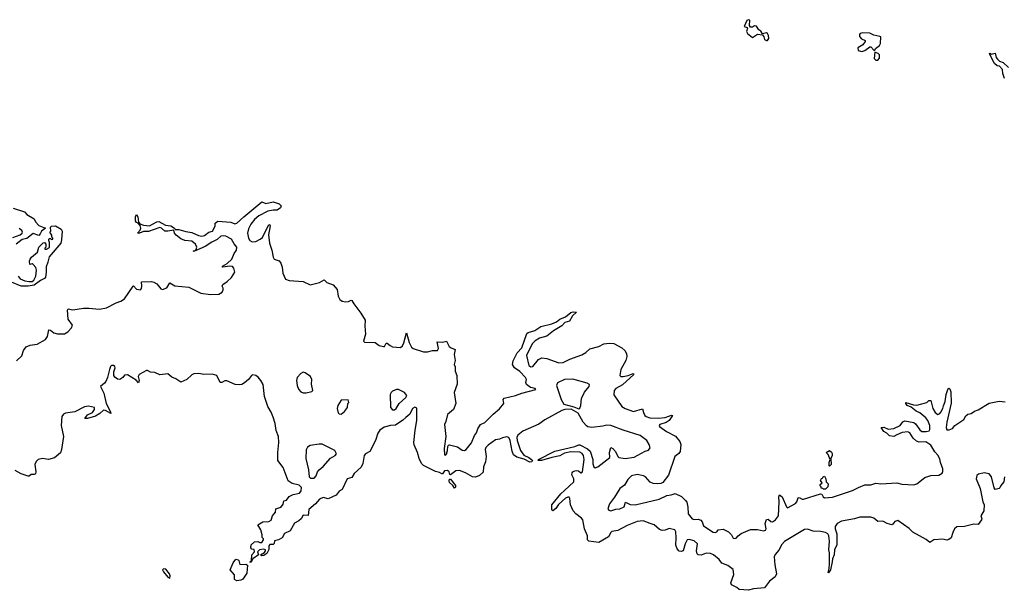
# Model space of a CAD drawing. Extents: x 2219101 to 2444320, y 201258 to 358766.
# Tile 134 of 256: x 2341199 to 2351017, y 288592 to 294282. Entities that reach past the tile are written whole.
import ezdxf

# ---------------------------------------------------------------- set-up
doc = ezdxf.new("R2010")
doc.units = 0

msp = doc.modelspace()

# ---------------------------------------------------------------- linework, layer by layer
at = {"layer": '0CON10XD'}
for points in [[(2348645, 294074), (2348655, 294076), (2348668.6, 294095), (2348667.5, 294125), (2348655, 294143.8), (2348645, 294151.2), (2348605, 294140), (2348589.3, 294169.3), (2348570.7, 294180.7), (2348545, 294218.8), (2348525, 294220), (2348505, 294208), (2348485, 294208.8), (2348475.8, 294225), (2348479.2, 294279.2), (2348465, 294282.5), (2348451.2, 294275), (2348423.9, 294216.1), (2348452.5, 294205), (2348457.5, 294197.5), (2348448.1, 294165), (2348455.8, 294145), (2348505, 294104), (2348555, 294137.5), (2348605, 294130), (2348620, 294110), (2348626.2, 294085), (2348645, 294074)], [(2349595, 293963.8), (2349627.5, 293975), (2349675, 294012.5), (2349685, 294012.5), (2349715, 293980), (2349725, 293980), (2349734.2, 293995.8), (2349772.5, 294025), (2349782.5, 294045), (2349785, 294110), (2349776.4, 294116.4), (2349715, 294127.5), (2349675, 294147.5), (2349605, 294150), (2349580, 294145), (2349572.5, 294135), (2349572.5, 294115), (2349591.7, 294091.7), (2349630, 294075), (2349630, 294065), (2349605, 294032.5), (2349558.3, 294001.7), (2349560, 293975), (2349595, 293963.8)], [(2349755, 293880), (2349771.7, 293898.3), (2349771.7, 293931.7), (2349760, 293945), (2349725, 293960), (2349720, 293895), (2349735, 293880), (2349755, 293880)], [(2351018.8, 293695), (2351003.8, 293745), (2351000, 293785), (2350968.8, 293818.8), (2350945, 293821.2), (2350920, 293845), (2350873.3, 293935), (2350870, 293945), (2350875, 293950), (2350885, 293940), (2350925, 293948.8), (2350936.2, 293905), (2350948.3, 293888.3), (2350969.3, 293869.3), (2351005, 293855.8), (2351059.2, 293805)], [(2341135, 292404), (2341247.5, 292365), (2341270, 292340), (2341343.8, 292295), (2341356.4, 292266.4), (2341390.6, 292230.6), (2341457.5, 292205), (2341417.5, 292175), (2341403.6, 292146.4), (2341388.3, 292131.7), (2341335, 292150), (2341269.7, 292100.3), (2341225, 292088.8), (2341162.5, 292042.5)], [(2341168.5, 290881.5), (2341219.4, 290930.6), (2341237.5, 290985), (2341265, 291021.2), (2341302.4, 291037.6), (2341373, 291047), (2341456.9, 291093.1), (2341476.3, 291123.7), (2341490.8, 291189.2), (2341505, 291187.1), (2341541.1, 291161.1), (2341575, 291150), (2341645, 291150), (2341680.5, 291169.5), (2341715, 291208), (2341724.4, 291235), (2341682.2, 291295), (2341676, 291385), (2341681.7, 291398.3), (2341728.9, 291388.9), (2341835, 291407.3), (2341887.3, 291407.3), (2341995, 291395.5), (2342065, 291409.5), (2342160.3, 291459.8), (2342208, 291475), (2342245, 291499.4), (2342330, 291625), (2342335, 291627.5), (2342365, 291594.3), (2342405, 291588.8), (2342415, 291602.5), (2342418.6, 291625), (2342415, 291667.5), (2342515, 291670.4), (2342536.1, 291666.1), (2342568.1, 291648.1), (2342605, 291598), (2342622.9, 291592.9), (2342665, 291610), (2342695, 291656.7), (2342745, 291627.5), (2342884.5, 291614.5), (2342933.3, 291593.3), (2343005, 291556.9), (2343102.3, 291542.3), (2343184.4, 291545.6), (2343216.7, 291565), (2343227, 291587), (2343227.5, 291605), (2343218.8, 291625), (2343225, 291642.5), (2343269.4, 291670.6), (2343309.7, 291710.3), (2343345.6, 291765), (2343334.3, 291805), (2343321.3, 291821.3), (2343295, 291824.4), (2343225, 291813.8), (2343220, 291815), (2343222.5, 291825), (2343267.5, 291852.5), (2343314.2, 291895), (2343338.4, 291951.6), (2343360.5, 291985), (2343364.4, 292015), (2343337.7, 292047.7), (2343312.2, 292095), (2343255, 292124.4), (2343235, 292128.5), (2343205, 292124.5), (2343168.6, 292091.4), (2343115.7, 292065), (2343049.2, 292020.8), (2342943.6, 291973.6), (2342930, 291975), (2342950, 291980), (2342960, 291990), (2342965.8, 292014.2), (2342951.5, 292045), (2342914.7, 292074.7), (2342845, 292080), (2342805, 292098.5), (2342757.8, 292135), (2342743.3, 292155), (2342735, 292182.5), (2342676.8, 292173.2), (2342645, 292174.6), (2342614.4, 292204.4), (2342595, 292211.4), (2342485, 292169.4), (2342435, 292169.2), (2342395, 292153.1), (2342372.5, 292155), (2342401.2, 292185), (2342406.2, 292205), (2342398.8, 292228.8), (2342381.7, 292251.7), (2342365, 292260), (2342355, 292277.5), (2342354.2, 292315.8), (2342365, 292340), (2342376.1, 292316.1), (2342382.5, 292262.5), (2342397.5, 292247.5), (2342435, 292232.5), (2342495, 292227.1), (2342565, 292267.1), (2342585, 292268.6), (2342654.2, 292234.2), (2342705, 292228.1), (2342743.3, 292205), (2342750.7, 292190.7), (2342785, 292191.4), (2342855, 292168.9), (2342915, 292160.3), (2342981.5, 292131.5), (2343015, 292124.2), (2343041, 292129), (2343085, 292162), (2343120.8, 292175), (2343146.8, 292223.2), (2343149.2, 292255), (2343175, 292273.2), (2343305, 292264.4), (2343345, 292247.1), (2343365, 292252.2), (2343433.3, 292316.7), (2343613.9, 292466.1), (2343655, 292450), (2343727.5, 292467.5), (2343785, 292446.7), (2343806.2, 292425), (2343798.8, 292405), (2343765, 292384), (2343725, 292384.2), (2343675, 292373.1), (2343582.9, 292327.1), (2343540.2, 292289.8), (2343504.4, 292245), (2343481.9, 292198.1), (2343471.9, 292155), (2343480.6, 292105), (2343495, 292080.8), (2343515.6, 292065.6), (2343555, 292071.1), (2343597.8, 292092.2), (2343618.8, 292111.2), (2343685, 292238.8), (2343695, 292236.7), (2343695.9, 292225.9), (2343681.7, 292138.3), (2343689.6, 292055), (2343713.8, 291985), (2343725.6, 291915), (2343738, 291895), (2343785, 291877.9), (2343804.6, 291855), (2343817.9, 291815), (2343823.8, 291753.8), (2343850.9, 291695), (2343885, 291680.8), (2344025, 291673.1), (2344095, 291639.2), (2344188.2, 291661.8), (2344235, 291686.7), (2344262.1, 291662.1), (2344325, 291637.8), (2344365, 291592), (2344374.5, 291525), (2344391.5, 291491.5), (2344415, 291475.6), (2344452.1, 291467.9), (2344478.3, 291471.7), (2344505, 291485.7), (2344512.5, 291482.5), (2344529.8, 291449.8), (2344600, 291355), (2344642.5, 291285), (2344640, 291225), (2344646.9, 291146.9), (2344628.5, 291075), (2344637.3, 291067.3), (2344745, 291064.4), (2344785, 291034.3), (2344825.4, 291024.6), (2344836.2, 291025), (2344854.1, 291055.9), (2344865, 291056.7), (2344892.4, 291032.4), (2344915, 291021.5), (2344995, 291012.9), (2345015, 291031.2), (2345030.5, 291059.5), (2345055, 291160), (2345082.6, 291062.6), (2345105.4, 291015.4), (2345123.4, 291003.4), (2345225, 290968.9), (2345265, 290970), (2345315, 290982.9), (2345365, 290984.2), (2345376.7, 291005), (2345361.7, 291068.3), (2345415, 291065.9), (2345455, 291077.1), (2345481.5, 291025), (2345500.7, 291010.7), (2345540.5, 290995), (2345530, 290945), (2345542.4, 290885), (2345530, 290845), (2345540.5, 290820.5), (2345542.2, 290777.8), (2345557.3, 290732.7), (2345563, 290647), (2345531.2, 290565), (2345547.7, 290455), (2345523.5, 290395), (2345466.4, 290345), (2345449, 290275), (2345433.6, 290245), (2345446.8, 290125), (2345430.3, 290005), (2345435, 289941.5), (2345445, 289939.1), (2345455, 289950), (2345465.7, 289985), (2345467.5, 290025), (2345475, 290040), (2345485, 290043.3), (2345565, 290021.2), (2345610.7, 289990.7), (2345635, 289986.7), (2345650, 289995), (2345705, 290062.9), (2345735.8, 290135), (2345755, 290162.1), (2345768.9, 290201.1), (2345795, 290244.7), (2345836.4, 290265), (2345921, 290349), (2345985, 290401.4), (2346026.2, 290453.8), (2346018.8, 290495), (2346031.5, 290508.5), (2346144.7, 290534.7), (2346205, 290557.8), (2346345.8, 290595), (2346340, 290605), (2346293.4, 290613.4), (2346253.4, 290643.4), (2346246.9, 290665), (2346251.4, 290695), (2346243.3, 290715), (2346185, 290775.2), (2346131.6, 290811.6), (2346112.7, 290845), (2346118.8, 290881.2), (2346160.4, 290959.6), (2346205, 291009.5), (2346257.4, 291152.6), (2346268.4, 291161.6), (2346335, 291182.7), (2346395, 291223), (2346505, 291249.1), (2346551.8, 291268.2), (2346585.6, 291295), (2346640, 291320), (2346695, 291362.5), (2346718.3, 291368.3)], [(2341183.3, 291725), (2341205, 291697.5), (2341248.8, 291678.8), (2341295, 291670), (2341325, 291672), (2341341.2, 291685), (2341361.2, 291725), (2341368, 291785), (2341360.7, 291810.7), (2341335, 291842.5), (2341325, 291847.5), (2341301.7, 291841.7), (2341297.5, 291875), (2341303.3, 291895), (2341316.1, 291913.9), (2341376.1, 291963.9), (2341390, 292015), (2341431.7, 292058.3), (2341445, 292060), (2341460, 292045), (2341460, 292015), (2341450, 292005), (2341450, 291995), (2341465, 291992.5), (2341495, 292010), (2341497.5, 292067.5), (2341490, 292075), (2341490, 292095), (2341495, 292100), (2341505, 292100), (2341515, 292090), (2341530, 292095), (2341530, 292105), (2341520, 292115), (2341520, 292135), (2341500, 292165), (2341510, 292175), (2341507.5, 292215), (2341515, 292222.5), (2341555, 292227.1), (2341613.3, 292195), (2341622.5, 292175), (2341616.4, 292086.4), (2341608, 292055), (2341493, 291917), (2341481.2, 291865), (2341461.4, 291818.6), (2341464.4, 291765), (2341455.6, 291715), (2341445, 291702), (2341405, 291680.6), (2341345, 291634.4), (2341285, 291625.6), (2341215, 291624.6), (2341116.2, 291665)], [(2341129.3, 292110.7), (2341204, 292136), (2341225, 292152.5), (2341226.7, 292165), (2341219.5, 292179.5), (2341195, 292198.8)], [(2346718.3, 291368.3), (2346750, 291365), (2346709.8, 291330.2), (2346680.6, 291275), (2346635, 291262.8), (2346605, 291230), (2346521.2, 291178.8), (2346455.3, 291125), (2346382.9, 291107.2), (2346339.4, 291080.6), (2346310.3, 291049.7), (2346253.8, 290935), (2346274.5, 290834.5), (2346295, 290821.1), (2346315, 290823.1), (2346373.9, 290895), (2346405, 290909.3), (2346455, 290902.8), (2346575, 290860.3), (2346618, 290865), (2346685, 290896.9), (2346805, 290940.3), (2346845, 290963.7), (2346885, 291000.7), (2346975, 291024.5), (2347025, 291051), (2347075.8, 291055.8), (2347125, 291052.3), (2347205, 291009), (2347231.7, 290985), (2347248.4, 290955), (2347253.2, 290925), (2347244.1, 290885), (2347194.8, 290795), (2347182.6, 290732.6), (2347192.5, 290725), (2347215, 290723.5), (2347265, 290733.3), (2347315, 290753.3), (2347323.3, 290745), (2347210, 290640), (2347141.9, 290605), (2347125.6, 290585), (2347125, 290540), (2347202.9, 290425), (2347235.5, 290405.5), (2347320, 290375), (2347410.7, 290400.7), (2347418.1, 290365), (2347434.2, 290335), (2347446, 290325), (2347482.4, 290312.4), (2347565, 290307.4), (2347635, 290315.9), (2347671.9, 290328.1), (2347697.3, 290337.3), (2347708.8, 290335), (2347676.5, 290285), (2347645.2, 290264.8), (2347582.8, 290247.2), (2347575.5, 290235), (2347578.8, 290225), (2347649.2, 290175), (2347739.7, 290129.7), (2347782.8, 290075), (2347790.2, 290045), (2347786.4, 289975), (2347772.9, 289957.1), (2347731.9, 289928.1), (2347669.5, 289740.5), (2347613.4, 289666.6), (2347592.8, 289657.2), (2347555.7, 289654.3), (2347515, 289657), (2347485, 289669.2), (2347438.2, 289725), (2347419.4, 289735), (2347355, 289747.6), (2347300.8, 289735), (2347262.5, 289697.5), (2347229.3, 289640.7), (2347185, 289608.6), (2347130.4, 289519.6), (2347080.6, 289455), (2347064.3, 289405), (2347075, 289390), (2347095, 289384), (2347145, 289400.8), (2347182.5, 289405), (2347225, 289423.8), (2347238.3, 289471.7), (2347286.9, 289446.9), (2347335, 289444.6), (2347575, 289501.6), (2347651.8, 289538.2), (2347695, 289543.2), (2347735, 289558.9), (2347798.5, 289528.5), (2347839.3, 289489.3), (2347849.9, 289469.9), (2347860.8, 289420.8), (2347863.8, 289353.8), (2347905, 289305.6), (2347925, 289299.5), (2347965, 289301.5), (2347991.1, 289291.1), (2348004.5, 289275), (2348018.1, 289235), (2348115, 289171.5), (2348135, 289167.5), (2348150, 289175), (2348165, 289196.7), (2348215, 289202.5), (2348266.7, 289175), (2348296, 289145), (2348313.6, 289113.6), (2348325, 289107.1), (2348345, 289112.2), (2348364.6, 289135), (2348391.7, 289158.3), (2348485, 289198), (2348555, 289200), (2348615, 289184.4), (2348635, 289190.9), (2348641.5, 289205), (2348633.1, 289256.9), (2348645, 289297.5), (2348661.7, 289301.7), (2348687.5, 289277.5), (2348705.8, 289275.8), (2348737.2, 289295), (2348765.2, 289335), (2348773.6, 289475), (2348769.2, 289525), (2348775, 289543.3), (2348803.6, 289523.6), (2348844.5, 289425), (2348855.7, 289415.7), (2348935, 289458.2), (2348948.8, 289475), (2348962.9, 289515), (2348970.9, 289519.1), (2349002.2, 289502.2), (2349015, 289502), (2349185, 289553.8), (2349199.3, 289549.3), (2349210, 289525), (2349225, 289515.6), (2349305, 289520.7), (2349504.2, 289585.8), (2349562.6, 289617.4), (2349627.2, 289642.8), (2349686.9, 289643.1), (2349735, 289660.3), (2349785, 289655.4), (2349945, 289664.4), (2349995, 289651.6), (2350115, 289642.5), (2350145.3, 289654.7), (2350225, 289718.5), (2350283.1, 289736.9), (2350365, 289741.5), (2350398.3, 289761.7), (2350404.5, 289775.5), (2350404.5, 289805), (2350381.5, 289865), (2350375, 289903.3), (2350355, 289938.8), (2350323, 289973), (2350285, 290040), (2350235, 290071.8), (2350169.1, 290069.1), (2350140.3, 290080.3), (2350108.1, 290108.1), (2350075, 290162.5), (2350055, 290172.2), (2350000, 290165), (2349945, 290142.2), (2349915, 290126.7), (2349871.4, 290131.4), (2349845, 290160), (2349814.6, 290174.6), (2349790, 290215), (2349815, 290220), (2349857.5, 290197.5), (2349915, 290204.4), (2349980, 290235), (2350006.7, 290273.3), (2350025, 290282.9), (2350115.6, 290265.6), (2350131.8, 290251.8), (2350175, 290191.1), (2350195, 290175.4), (2350238.8, 290175), (2350266.6, 290183.4), (2350275.4, 290194.6), (2350273.8, 290235), (2350254.7, 290284.7), (2350235, 290311.4), (2350175, 290360.8), (2350139.1, 290379.1), (2350088.6, 290418.6), (2350050, 290435), (2350034, 290455), (2350034, 290466), (2350110.3, 290440.3), (2350145, 290437.8), (2350243.3, 290465), (2350265, 290483.8), (2350285, 290486.2), (2350303.5, 290405), (2350327.8, 290365), (2350355, 290345.7), (2350375, 290355.6), (2350385, 290368.1), (2350404.6, 290405), (2350409.3, 290430.7), (2350427.9, 290475), (2350437.5, 290545), (2350455, 290593.3), (2350465, 290607.5), (2350475, 290602.5), (2350485, 290570), (2350487.4, 290457.4), (2350445, 290267.5), (2350436.7, 290215), (2350445, 290192.5), (2350468.5, 290191.5), (2350501.4, 290205), (2350525, 290236.5), (2350615, 290293.8), (2350635, 290333.3), (2350655, 290350), (2350686.4, 290353.6), (2350720.4, 290379.6), (2350755, 290392.7), (2350865, 290457.6), (2350965, 290479.5), (2351025, 290473.2)], [(2346697.7, 290397.7), (2346635, 290394.5), (2346605, 290386), (2346435, 290292.9), (2346375, 290248.3), (2346215, 290177.5), (2346165, 290140.5), (2346156.1, 290115), (2346160, 290085), (2346191.8, 289985), (2346225, 289940), (2346275, 289916.9), (2346303.8, 289895), (2346311.2, 289885), (2346305, 289872), (2346285, 289869.4), (2346228.7, 289898.7), (2346155, 289920.6), (2346123, 289943), (2346109.1, 289979.1), (2346090.8, 290085), (2346075, 290114.3), (2346055, 290123.3), (2346015, 290113.8), (2345985, 290097.9), (2345945, 290091.1), (2345869.5, 290040.5), (2345848.1, 290015), (2345840.5, 289995), (2345849.9, 289925), (2345845.1, 289874.9), (2345825.1, 289824.9), (2345820, 289770), (2345785, 289737.5), (2345745, 289720.4), (2345715, 289724.1), (2345645, 289763.2), (2345585, 289787.6), (2345547.8, 289782.2), (2345495, 289744.2), (2345487.7, 289747.7), (2345480, 289775), (2345465, 289786.8), (2345435, 289783.2), (2345415, 289754.4), (2345407.1, 289752.9), (2345386.4, 289766.4), (2345345, 289777.8), (2345225, 289838.3), (2345205.6, 289855), (2345181.1, 289905), (2345166.5, 289965), (2345132, 290042), (2345129.4, 290065), (2345141.1, 290188.9), (2345158.6, 290285), (2345157.8, 290407.8), (2345138.2, 290418.2), (2345116.7, 290405), (2345090.9, 290349.1), (2345048.1, 290315), (2345021.1, 290288.9), (2344945, 290238.9), (2344895, 290234.3), (2344835, 290219.6), (2344790.1, 290189.9), (2344770.4, 290159.6), (2344745.8, 290085), (2344690, 289975), (2344647.1, 289952.9), (2344633.1, 289936.9), (2344619.8, 289855), (2344605, 289818.7), (2344533.1, 289756.9), (2344511.9, 289718.1), (2344465.8, 289704.2), (2344415, 289595.7), (2344385, 289581.5), (2344355, 289542), (2344275, 289505.6), (2344225, 289516), (2344189.3, 289500.7), (2344148.5, 289455), (2344081.1, 289398.9), (2344075, 289337.5), (2344025, 289342.5), (2344005, 289303.3), (2343983.8, 289285), (2343938, 289262), (2343895, 289184), (2343840.7, 289159.3), (2343816, 289115), (2343780, 289095), (2343740, 289085), (2343735, 289060), (2343725, 289050), (2343691.7, 289048.3), (2343683.3, 289036.7), (2343685, 288997.5), (2343665, 288960), (2343635, 288940), (2343615, 288937.5), (2343600, 288945), (2343639.3, 288970.7), (2343650, 288985), (2343650, 288995), (2343635, 289003.8), (2343590, 288995), (2343570, 288975), (2343580, 288945), (2343522.5, 288907.5), (2343505, 288870), (2343493, 288873), (2343510, 288890), (2343513.3, 288946.7), (2343540, 288975), (2343538.3, 288998.3), (2343515, 289002.5), (2343503.3, 289015), (2343506.7, 289045), (2343540, 289075), (2343575, 289080), (2343595, 289067.5), (2343615, 289070), (2343630, 289095), (2343630, 289105), (2343618.3, 289118.3), (2343617.5, 289145), (2343603.3, 289195), (2343572.5, 289245), (2343622.5, 289275), (2343685, 289276.7), (2343707.7, 289292.3), (2343720, 289335), (2343748.3, 289371.7), (2343754.5, 289405.5), (2343793, 289417), (2343811.2, 289428.8), (2343827.7, 289452.3), (2343834, 289485), (2343858, 289492), (2343885, 289526.7), (2343925, 289547.1), (2343989.1, 289560.9), (2344007.2, 289582.8), (2344007.5, 289617.5), (2343985, 289641.6), (2343915, 289656.5), (2343875, 289684.8), (2343827, 289817), (2343773.3, 289885), (2343772.8, 289965), (2343782.2, 290065), (2343779.5, 290125), (2343757, 290185), (2343747, 290257), (2343727.8, 290317.8), (2343707.9, 290367.9), (2343673.4, 290423.5), (2343640.4, 290525), (2343625.9, 290645), (2343603.5, 290685), (2343576.8, 290716.8), (2343555, 290733.1), (2343525, 290740.8), (2343510.5, 290735), (2343481.2, 290695), (2343440, 290660), (2343415.2, 290644.8), (2343389.6, 290639.6), (2343348.6, 290645), (2343265, 290682.5), (2343245, 290681.4), (2343215, 290664.3), (2343197.5, 290665), (2343164.7, 290734.7), (2343118.2, 290748.2), (2343035, 290744.1), (2342985, 290753.8), (2342935, 290751), (2342915, 290741.7), (2342865, 290693.8), (2342805, 290668.5), (2342755, 290701.1), (2342716.7, 290716.7), (2342675, 290751.3), (2342595, 290739.2), (2342545, 290763.8), (2342505, 290767.3), (2342475, 290782.7), (2342465, 290782.7), (2342388.8, 290745), (2342380, 290725), (2342389.2, 290685), (2342385, 290662.5), (2342358.9, 290688.9), (2342275, 290742), (2342245, 290736.7), (2342227.5, 290715), (2342196.7, 290695), (2342175, 290698.9), (2342147.4, 290717.4), (2342137.5, 290735), (2342137.9, 290772.1), (2342151.7, 290811.7), (2342148, 290825), (2342134.2, 290834.2), (2342115, 290834.2), (2342104.4, 290825), (2342094.4, 290794.4), (2342075.6, 290715.6), (2342056.4, 290673.6), (2342043.7, 290656.3), (2342004.3, 290625), (2342036.7, 290556.7), (2342062.7, 290455), (2342105, 290373.3), (2342106.4, 290353.6), (2342056, 290386), (2342035, 290387.3), (2341997.5, 290355), (2341955, 290329.4), (2341875, 290304), (2341850, 290305), (2341875, 290343.3), (2341925, 290364.2), (2341946.4, 290396.4), (2341945, 290416.7), (2341885, 290428.8), (2341845, 290422.9), (2341747.4, 290372.6), (2341655, 290358.5), (2341635, 290348.1), (2341620.5, 290325), (2341611.9, 290235), (2341635.7, 290125), (2341615.7, 289995), (2341605, 289964), (2341545.6, 289914.4), (2341485, 289897.8), (2341425.5, 289905.5), (2341383, 289897), (2341364.6, 289875), (2341350.8, 289845), (2341360.6, 289775), (2341355, 289752.5), (2341345, 289746.7), (2341315, 289746.2), (2341295, 289730), (2341285, 289730), (2341215, 289754.6), (2341155, 289787.9)], [(2344025, 290561.4), (2344055, 290562.9), (2344113.8, 290576.2), (2344123.3, 290585), (2344107.5, 290647.5), (2344112.1, 290695), (2344098.2, 290725), (2344045, 290762.3), (2344025, 290766.2), (2344002.2, 290755), (2343964.5, 290715), (2343959.5, 290685), (2343964.4, 290635), (2343977.9, 290597.9), (2344002.1, 290572.1), (2344025, 290561.4)], [(2346775, 290400.8), (2346785, 290410), (2346792.9, 290435), (2346801.3, 290505), (2346832.7, 290567.3), (2346878.1, 290625), (2346880.7, 290645), (2346858.6, 290658.6), (2346715, 290696.7), (2346630, 290695), (2346560.3, 290659.7), (2346552.8, 290635), (2346599.8, 290495), (2346625, 290448.5), (2346725, 290422), (2346775, 290400.8)], [(2344935, 290392.1), (2344951.5, 290405), (2344981.5, 290455), (2345051.1, 290515), (2345059.5, 290535), (2345036.7, 290565), (2344975, 290595.3), (2344955, 290594.6), (2344915, 290579.6), (2344901.8, 290565), (2344894.8, 290545.2), (2344895.4, 290415), (2344915, 290392.1), (2344935, 290392.1)], [(2344405, 290347.5), (2344436.7, 290375), (2344467.5, 290415), (2344470, 290455), (2344480, 290465), (2344475, 290490), (2344405, 290486.7), (2344370, 290435), (2344364, 290405), (2344375, 290362.5), (2344385, 290352.5), (2344405, 290347.5)], [(2351018, 289725), (2351013.8, 289675), (2350982.4, 289637.6), (2350973.3, 289615), (2350965, 289606.7), (2350927, 289597), (2350916.7, 289615), (2350888.1, 289725), (2350866.2, 289755), (2350816.1, 289763.9), (2350758.3, 289751.7), (2350742.4, 289737.6), (2350737.9, 289705), (2350776.4, 289606.4), (2350802.5, 289475), (2350817.6, 289445), (2350812, 289385), (2350784.7, 289335), (2350793.5, 289305), (2350790.9, 289295), (2350755, 289249.1), (2350715, 289252.4), (2350620.3, 289229.7), (2350545, 289224.1), (2350521.5, 289205), (2350505, 289168.1), (2350485.9, 289115), (2350465, 289098.3), (2350445, 289091.6), (2350405, 289100.8), (2350315, 289095.4), (2350275, 289070), (2350239.3, 289099.3), (2350103.5, 289173.5), (2350070, 289210), (2349955, 289287.1), (2349925, 289279.2), (2349905, 289251.2), (2349894.3, 289245.7), (2349847.8, 289257.8), (2349805, 289280.6), (2349755, 289278.2), (2349715, 289310.8), (2349685, 289321.9), (2349575, 289321.8), (2349522.5, 289305), (2349395, 289280.8), (2349350.6, 289259.4), (2349330.6, 289229.4), (2349331.6, 289205), (2349346.9, 289155), (2349348.2, 289045), (2349324.6, 288995), (2349320.6, 288945), (2349305.4, 288905), (2349301.4, 288875), (2349285, 288797.5), (2349265, 288767.5), (2349261.2, 288771.2), (2349271.4, 288808.6), (2349274.6, 288855), (2349272.9, 288965), (2349266, 288996), (2349272.7, 289082.7), (2349267.2, 289135), (2349256.2, 289155), (2349235, 289168), (2349185, 289179.1), (2349112.7, 289182.7), (2349055, 289203.1), (2349025, 289198.1), (2348825, 289078.5), (2348799.7, 289050.3), (2348767.8, 288992.2), (2348730.9, 288949.1), (2348723.9, 288926.1), (2348727.6, 288845), (2348745.9, 288755), (2348731.1, 288725), (2348676.5, 288683.5), (2348625, 288618.1), (2348515, 288607.7), (2348468, 288592), (2348375, 288598.5), (2348349.2, 288619.1), (2348296.2, 288646.2), (2348290.7, 288665), (2348319.9, 288750.1), (2348315, 288798.5), (2348259.6, 288839.6), (2348201.8, 288861.8), (2348175, 288899.7), (2348116.4, 288946.4), (2348088.5, 288958.5), (2348045, 288961.1), (2347995, 288941.3), (2347965, 288946.4), (2347955, 288955.8), (2347949.5, 288985), (2347959.1, 289055), (2347925.5, 289085), (2347875, 289098.8), (2347855.6, 289095), (2347833.5, 289056.5), (2347815, 288985.6), (2347795, 288978.6), (2347775, 288982), (2347754, 289004), (2347743.4, 289043.4), (2347746.6, 289115), (2347741.5, 289175), (2347733.1, 289195), (2347675, 289210), (2347635, 289191.5), (2347605, 289188.5), (2347579.7, 289199.7), (2347525.8, 289245.8), (2347485, 289258.5), (2347415, 289286.5), (2347355, 289278.5), (2347255, 289238.7), (2347165, 289189.8), (2347105, 289179.5), (2347092.5, 289167.5), (2347071.5, 289125), (2346975, 289068.6), (2346875, 289082.4), (2346861.9, 289095), (2346862.4, 289135), (2346830.2, 289205), (2346814.2, 289294.2), (2346801, 289311), (2346743.7, 289353.7), (2346717.5, 289385), (2346691.6, 289445), (2346686.3, 289506.3), (2346679.7, 289519.7), (2346665, 289522.3), (2346640.1, 289509.9), (2346571.3, 289448.7), (2346545, 289408.5), (2346515, 289386.2), (2346506.2, 289395), (2346505.6, 289445), (2346594.5, 289555.5), (2346632.2, 289587.8), (2346724, 289675), (2346725.8, 289705), (2346706, 289745), (2346708, 289765), (2346715, 289773.8), (2346735, 289784.2), (2346755.7, 289785.7), (2346772, 289782), (2346795, 289762.5), (2346810, 289775), (2346826.9, 289895), (2346820, 289935), (2346809.4, 289955), (2346785, 289970.4), (2346695, 289974.5), (2346631.7, 289958.3), (2346585, 289934.3), (2346505, 289918.1), (2346402.5, 289885), (2346370, 289885), (2346372.5, 289895), (2346535, 289979.4), (2346735, 290025.6), (2346775, 290044.3), (2346785, 290042.9), (2346862.4, 290002.4), (2346888.9, 289978.9), (2346912.9, 289895), (2346915, 289852.5), (2346925, 289823.3), (2346935.8, 289814.2), (2346965, 289822.9), (2347083.8, 289915), (2347082, 289965), (2347093, 290017), (2347115, 290007.5), (2347138.8, 289975), (2347162, 289925), (2347174, 289915), (2347235, 289907.1), (2347325, 289918.2), (2347435, 289979.2), (2347469.7, 289990.3), (2347485.9, 290014.1), (2347476.6, 290046.6), (2347452.5, 290085), (2347385, 290135.7), (2347215, 290189.5), (2347095, 290236), (2347055, 290239.8), (2347015, 290227.5), (2346905, 290214.6), (2346865, 290222.9), (2346850.6, 290230.6), (2346817.3, 290267.3), (2346768.5, 290358.5), (2346697.7, 290397.7)], [(2344098.9, 289708.9), (2344135, 289712), (2344155.9, 289734.1), (2344170.3, 289775), (2344185, 289794.6), (2344224.5, 289825.5), (2344298.7, 289911.3), (2344344.4, 289935.6), (2344357.4, 289952.6), (2344340.8, 289985), (2344215, 290049.2), (2344185, 290051), (2344095, 290036.1), (2344070.4, 290019.6), (2344057.1, 289992.9), (2344051.4, 289905), (2344080, 289795), (2344087.1, 289725), (2344098.9, 289708.9)], [(2349275, 289830), (2349270, 289835), (2349270, 289865), (2349280, 289895), (2349260, 289945), (2349242.5, 289965), (2349275, 289987.5), (2349295, 289970), (2349300, 289955), (2349300, 289935), (2349287.5, 289905), (2349290, 289845), (2349275, 289830)], [(2345535, 289611.2), (2345518.5, 289638.5), (2345485, 289668), (2345480, 289685), (2345485, 289700), (2345495, 289700.8), (2345545, 289638.8), (2345545, 289620), (2345535, 289611.2)], [(2349235, 289600), (2349215, 289600), (2349208.3, 289608.3), (2349191.7, 289611.7), (2349190, 289625), (2349180, 289635), (2349181.7, 289648.3), (2349200, 289665), (2349183, 289687), (2349193.6, 289706.4), (2349205, 289710), (2349212.5, 289725), (2349225, 289730), (2349237.5, 289705), (2349240, 289675), (2349260, 289655), (2349257, 289623), (2349235, 289600)], [(2343365, 288687.5), (2343340.7, 288700.7), (2343342.5, 288745), (2343297, 288797), (2343327.5, 288865), (2343355, 288902.5), (2343377.5, 288897.5), (2343385, 288890), (2343395, 288850), (2343455, 288852.5), (2343471.7, 288841.7), (2343465, 288762.5), (2343425, 288703.8), (2343405, 288693.8), (2343365, 288687.5)], [(2342695, 288714), (2342700, 288735), (2342694, 288755), (2342655, 288804), (2342633.3, 288805), (2342624, 288795), (2342633.1, 288775), (2342675, 288722), (2342695, 288714)]]:
    msp.add_lwpolyline(points, dxfattribs=at)

doc.saveas('drawing.dxf')
